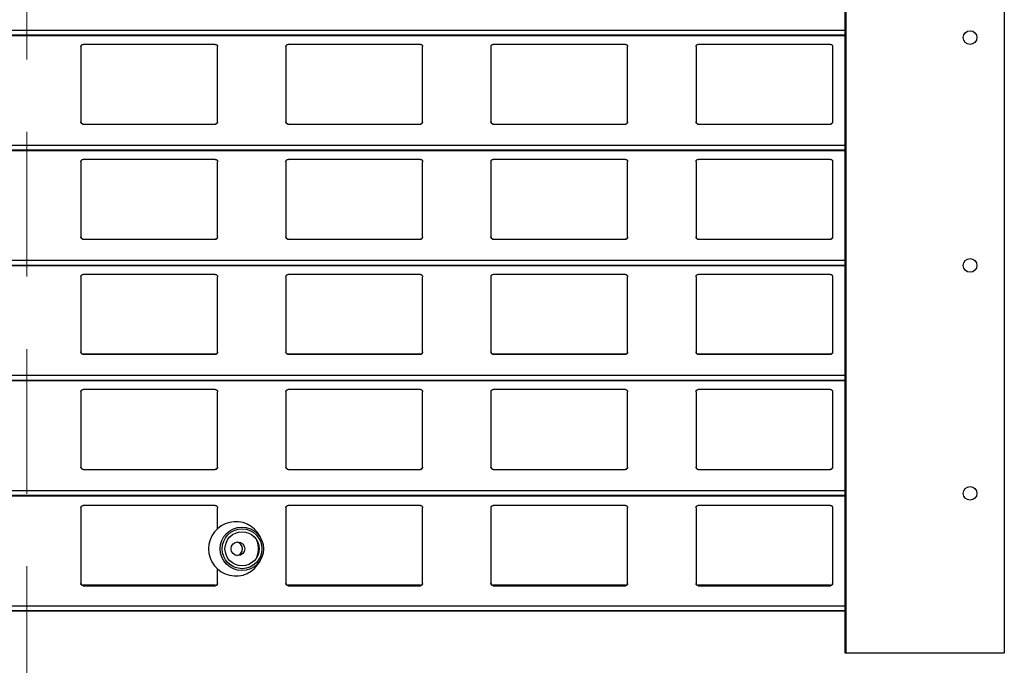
# Model space of a CAD drawing. Header units: millimetres. Extents: x 26 to 422, y 4 to 419.
# Tile 33 of 83: x 244.72 to 253.36, y 354.71 to 360.37. Entities that reach past the tile are written whole.
import ezdxf

# ---------------------------------------------------------------- set-up
doc = ezdxf.new("R2010")
doc.units = ezdxf.units.MM
doc.linetypes.add('HIDDEN', pattern=[1.905, 1.27, -0.635])

msp = doc.modelspace()

# ---------------------------------------------------------------- linework, layer by layer
at = {"color": 7, "linetype": 'HIDDEN', "lineweight": 18}
msp.add_line((244.7799, 410.822), (244.7799, 348.7529), dxfattribs=at)
at = {"color": 7, "linetype": 'Continuous', "lineweight": 25}
for p, q in [((251.961, 404.8153), (251.961, 354.8153)), ((251.971, 404.8153), (251.971, 354.8153)), ((253.361, 404.8153), (253.361, 354.8153)), ((210.8795, 360.2342), (251.961, 360.2342)), ((245.2545, 360.1359), (245.2545, 359.4759)), ((246.4345, 360.1559), (245.2745, 360.1559)), ((246.4545, 359.4759), (246.4545, 360.1359)), ((247.0545, 360.1359), (247.0545, 359.4759)), ((248.2345, 360.1559), (247.0745, 360.1559)), ((248.2545, 359.4759), (248.2545, 360.1359)), ((248.8545, 360.1359), (248.8545, 359.4759)), ((250.0345, 360.1559), (248.8745, 360.1559)), ((250.0545, 359.4759), (250.0545, 360.1359)), ((250.6545, 360.1359), (250.6545, 359.4759)), ((251.8345, 360.1559), (250.6745, 360.1559)), ((251.8545, 359.4759), (251.8545, 360.1359)), ((245.2745, 359.4559), (246.4345, 359.4559)), ((247.0745, 359.4559), (248.2345, 359.4559)), ((248.8745, 359.4559), (250.0345, 359.4559)), ((250.6745, 359.4559), (251.8345, 359.4559)), ((210.8795, 359.2242), (251.961, 359.2242)), ((245.2545, 359.1259), (245.2545, 358.4659)), ((246.4345, 359.1459), (245.2745, 359.1459)), ((246.4545, 358.4659), (246.4545, 359.1259)), ((247.0545, 359.1259), (247.0545, 358.4659)), ((248.2345, 359.1459), (247.0745, 359.1459)), ((248.2545, 358.4659), (248.2545, 359.1259)), ((248.8545, 359.1259), (248.8545, 358.4659)), ((250.0345, 359.1459), (248.8745, 359.1459)), ((250.0545, 358.4659), (250.0545, 359.1259)), ((250.6545, 359.1259), (250.6545, 358.4659)), ((251.8345, 359.1459), (250.6745, 359.1459)), ((251.8545, 358.4659), (251.8545, 359.1259)), ((245.2745, 358.4459), (246.4345, 358.4459)), ((247.0745, 358.4459), (248.2345, 358.4459)), ((248.8745, 358.4459), (250.0345, 358.4459)), ((250.6745, 358.4459), (251.8345, 358.4459)), ((210.8795, 358.2142), (251.961, 358.2142)), ((245.2545, 358.1159), (245.2545, 357.4559)), ((246.4345, 358.1359), (245.2745, 358.1359)), ((246.4545, 357.4559), (246.4545, 358.1159)), ((247.0545, 358.1159), (247.0545, 357.4559)), ((248.2345, 358.1359), (247.0745, 358.1359)), ((248.2545, 357.4559), (248.2545, 358.1159)), ((248.8545, 358.1159), (248.8545, 357.4559)), ((250.0345, 358.1359), (248.8745, 358.1359)), ((250.0545, 357.4559), (250.0545, 358.1159)), ((250.6545, 358.1159), (250.6545, 357.4559)), ((251.8345, 358.1359), (250.6745, 358.1359)), ((251.8545, 357.4559), (251.8545, 358.1159)), ((245.2745, 357.4359), (246.4345, 357.4359)), ((245.2745, 357.4359), (245.2745, 357.4359)), ((246.4345, 357.4359), (245.2745, 357.4359)), ((246.4345, 357.4359), (246.4345, 357.4359)), ((247.0745, 357.4359), (248.2345, 357.4359)), ((247.0745, 357.4359), (247.0745, 357.4359)), ((248.2345, 357.4359), (247.0745, 357.4359)), ((248.2345, 357.4359), (248.2345, 357.4359)), ((248.8745, 357.4359), (250.0345, 357.4359)), ((248.8745, 357.4359), (248.8745, 357.4359)), ((250.0345, 357.4359), (248.8745, 357.4359)), ((250.0345, 357.4359), (250.0345, 357.4359)), ((250.6745, 357.4359), (251.8345, 357.4359)), ((250.6745, 357.4359), (250.6745, 357.4359)), ((251.8345, 357.4359), (250.6745, 357.4359)), ((251.8345, 357.4359), (251.8345, 357.4359)), ((210.8795, 357.2042), (251.961, 357.2042)), ((245.2545, 357.1059), (245.2545, 356.4459)), ((246.4345, 357.1259), (245.2745, 357.1259)), ((246.4545, 356.4459), (246.4545, 357.1059)), ((247.0545, 357.1059), (247.0545, 356.4459)), ((248.2345, 357.1259), (247.0745, 357.1259)), ((248.2545, 356.4459), (248.2545, 357.1059)), ((248.8545, 357.1059), (248.8545, 356.4459)), ((250.0345, 357.1259), (248.8745, 357.1259)), ((250.0545, 356.4459), (250.0545, 357.1059)), ((250.6545, 357.1059), (250.6545, 356.4459)), ((251.8345, 357.1259), (250.6745, 357.1259)), ((251.8545, 356.4459), (251.8545, 357.1059)), ((245.2745, 356.4259), (246.4345, 356.4259)), ((247.0745, 356.4259), (248.2345, 356.4259)), ((248.8745, 356.4259), (250.0345, 356.4259)), ((250.6745, 356.4259), (251.8345, 356.4259)), ((210.8795, 356.1942), (251.961, 356.1942)), ((245.2545, 356.0876), (245.2545, 355.4243)), ((246.4345, 356.1083), (245.2745, 356.1083)), ((246.4545, 355.9055), (246.4545, 356.0876)), ((247.0545, 356.0876), (247.0545, 355.4243)), ((248.2345, 356.1083), (247.0745, 356.1083)), ((248.2545, 355.4243), (248.2545, 356.0876)), ((248.8545, 356.0876), (248.8545, 355.4243)), ((250.0345, 356.1083), (248.8745, 356.1083)), ((250.0545, 355.4243), (250.0545, 356.0876)), ((250.6545, 356.0876), (250.6545, 355.4243)), ((251.8345, 356.1083), (250.6745, 356.1083)), ((251.8545, 355.4243), (251.8545, 356.0876)), ((246.8382, 355.814), (246.8275, 355.8356)), ((246.8275, 355.6212), (246.8382, 355.6428)), ((246.4545, 355.4243), (246.4545, 355.5513)), ((245.2745, 355.4084), (245.2745, 355.4048)), ((246.4345, 355.4084), (245.2745, 355.4084)), ((245.2745, 355.4048), (246.4345, 355.4048)), ((246.4345, 355.4048), (246.4345, 355.4084)), ((247.0745, 355.4084), (247.0745, 355.4048)), ((248.2345, 355.4084), (247.0745, 355.4084)), ((247.0745, 355.4048), (248.2345, 355.4048)), ((248.2345, 355.4048), (248.2345, 355.4084)), ((248.8745, 355.4084), (248.8745, 355.4048)), ((250.0345, 355.4084), (248.8745, 355.4084)), ((248.8745, 355.4048), (250.0345, 355.4048)), ((250.0345, 355.4048), (250.0345, 355.4084)), ((250.6745, 355.4084), (250.6745, 355.4048)), ((251.8345, 355.4084), (250.6745, 355.4084)), ((250.6745, 355.4048), (251.8345, 355.4048)), ((251.8345, 355.4048), (251.8345, 355.4084)), ((210.8795, 355.1836), (251.961, 355.1836)), ((251.961, 354.8153), (251.971, 354.8153)), ((251.971, 354.8153), (253.361, 354.8153))]:
    msp.add_line(p, q, dxfattribs=at)
at = {"color": 8, "linetype": 'Continuous', "lineweight": 25}
for p, q in [((251.961, 360.2783), (210.8795, 360.2783)), ((251.961, 360.2361), (210.8795, 360.2361)), ((251.961, 359.2683), (210.8795, 359.2683)), ((251.961, 359.2261), (210.8795, 359.2261)), ((251.961, 358.2583), (210.8795, 358.2583)), ((251.961, 358.2161), (210.8795, 358.2161)), ((251.961, 357.2483), (210.8795, 357.2483)), ((251.961, 357.2061), (210.8795, 357.2061)), ((251.961, 356.2383), (210.8795, 356.2383)), ((251.961, 356.1961), (210.8795, 356.1961)), ((251.961, 355.2238), (210.8795, 355.2238)), ((251.961, 355.185), (210.8795, 355.185))]:
    msp.add_line(p, q, dxfattribs=at)
at = {"color": 7, "linetype": 'Continuous', "lineweight": 25, "flags": 128}
msp.add_lwpolyline([(246.7991, 355.6543), (246.8083, 355.6804), (246.8143, 355.7157)], dxfattribs=at)
at = {"color": 7, "linetype": 'Continuous', "lineweight": 25}
for centre, radius in [((253.061, 360.2153), 0.06), ((253.061, 358.2153), 0.06), ((253.061, 356.2153), 0.06), ((246.6677, 355.7284), 0.1908), ((246.6693, 355.7285), 0.1748), ((246.6693, 355.7284), 0.1498), ((246.6327, 355.7283), 0.06)]:
    msp.add_circle(centre, radius, dxfattribs=at)
for centre, radius, start, end in [((246.6142, 355.7284), 0.2387, 26.67428, 333.32572), ((246.6131, 355.7284), 0.06, 279.49699, 80.50301), ((246.632, 355.7284), 0.1828, 356.00634, 23.90308)]:
    msp.add_arc(centre, radius, start, end, dxfattribs=at)
for points, knots in [([(245.2545, 360.1359), (245.2547, 360.1384), (245.2552, 360.1432), (245.2592, 360.1496), (245.265, 360.154), (245.2705, 360.1558), (245.2736, 360.1559), (245.2745, 360.1559)], [0, 0, 0, 0, 0.241303, 0.482941, 0.713589, 0.923002, 1, 1, 1, 1]), ([(246.4345, 360.1559), (246.4366, 360.1558), (246.4408, 360.1554), (246.4464, 360.1524), (246.4509, 360.1479), (246.4539, 360.1422), (246.4543, 360.138), (246.4545, 360.1359)], [0, 0, 0, 0, 0.190903, 0.381609, 0.579821, 0.795401, 1, 1, 1, 1]), ([(247.0545, 360.1359), (247.0547, 360.1384), (247.0552, 360.1432), (247.0592, 360.1496), (247.065, 360.154), (247.0705, 360.1558), (247.0736, 360.1559), (247.0745, 360.1559)], [0, 0, 0, 0, 0.241251, 0.482862, 0.713483, 0.923011, 1, 1, 1, 1]), ([(248.2345, 360.1559), (248.2366, 360.1558), (248.2408, 360.1554), (248.2464, 360.1524), (248.2509, 360.1479), (248.2539, 360.1422), (248.2543, 360.138), (248.2545, 360.1359)], [0, 0, 0, 0, 0.191034, 0.381728, 0.579828, 0.795394, 1, 1, 1, 1]), ([(248.8545, 360.1359), (248.8547, 360.1384), (248.8552, 360.1432), (248.8592, 360.1496), (248.865, 360.154), (248.8705, 360.1558), (248.8736, 360.1559), (248.8745, 360.1559)], [0, 0, 0, 0, 0.241303, 0.482941, 0.713589, 0.923002, 1, 1, 1, 1]), ([(250.0345, 360.1559), (250.0366, 360.1558), (250.0408, 360.1554), (250.0464, 360.1524), (250.0509, 360.1479), (250.0539, 360.1422), (250.0543, 360.138), (250.0545, 360.1359)], [0, 0, 0, 0, 0.19091, 0.381624, 0.579744, 0.795393, 1, 1, 1, 1]), ([(250.6545, 360.1359), (250.6547, 360.1384), (250.6552, 360.1432), (250.6592, 360.1496), (250.665, 360.154), (250.6705, 360.1558), (250.6736, 360.1559), (250.6745, 360.1559)], [0, 0, 0, 0, 0.241268, 0.482871, 0.713485, 0.922868, 1, 1, 1, 1]), ([(251.8345, 360.1559), (251.8366, 360.1558), (251.8408, 360.1554), (251.8464, 360.1524), (251.8509, 360.1479), (251.8539, 360.1422), (251.8543, 360.138), (251.8545, 360.1359)], [0, 0, 0, 0, 0.191043, 0.381619, 0.579828, 0.795404, 1, 1, 1, 1]), ([(245.2745, 359.4559), (245.2723, 359.4562), (245.2679, 359.4566), (245.262, 359.4599), (245.2574, 359.4648), (245.2549, 359.4704), (245.2546, 359.4743), (245.2545, 359.4759)], [0, 0, 0, 0, 0.207886, 0.415638, 0.626034, 0.841707, 1, 1, 1, 1]), ([(245.2545, 359.4759), (245.2547, 359.4736), (245.2551, 359.4688), (245.2579, 359.4649), (245.2594, 359.4628)], [0, 0, 0, 0, 0.484768, 1, 1, 1, 1]), ([(245.2594, 359.4628), (245.261, 359.4613), (245.2643, 359.4582), (245.2698, 359.4562), (245.2733, 359.456), (245.2745, 359.4559)], [0, 0, 0, 0, 0.396871, 0.794142, 1, 1, 1, 1]), ([(246.4545, 359.4759), (246.4542, 359.4737), (246.4538, 359.4691), (246.4502, 359.463), (246.4449, 359.4585), (246.4393, 359.4562), (246.4358, 359.456), (246.4345, 359.4559)], [0, 0, 0, 0, 0.221338, 0.442729, 0.662079, 0.876193, 1, 1, 1, 1]), ([(246.4345, 359.4559), (246.4366, 359.4562), (246.441, 359.4566), (246.4461, 359.4593), (246.4486, 359.4618), (246.4496, 359.4628)], [0, 0, 0, 0, 0.375996, 0.751155, 1, 1, 1, 1]), ([(246.4496, 359.4628), (246.4509, 359.4647), (246.4538, 359.4687), (246.4542, 359.4735), (246.4545, 359.4759)], [0, 0, 0, 0, 0.480474, 1, 1, 1, 1]), ([(247.0745, 359.4559), (247.0723, 359.4562), (247.0679, 359.4566), (247.062, 359.4599), (247.0574, 359.4648), (247.0549, 359.4704), (247.0546, 359.4743), (247.0545, 359.4759)], [0, 0, 0, 0, 0.207863, 0.415722, 0.626094, 0.841743, 1, 1, 1, 1]), ([(247.0545, 359.4759), (247.0547, 359.4736), (247.0551, 359.4688), (247.0579, 359.4649), (247.0594, 359.4628)], [0, 0, 0, 0, 0.484661, 1, 1, 1, 1]), ([(247.0594, 359.4628), (247.061, 359.4613), (247.0643, 359.4582), (247.0698, 359.4562), (247.0733, 359.456), (247.0745, 359.4559)], [0, 0, 0, 0, 0.396634, 0.793879, 1, 1, 1, 1]), ([(248.2545, 359.4759), (248.2542, 359.4737), (248.2538, 359.4691), (248.2502, 359.463), (248.2449, 359.4585), (248.2393, 359.4562), (248.2358, 359.456), (248.2345, 359.4559)], [0, 0, 0, 0, 0.221305, 0.442663, 0.66198, 0.876062, 1, 1, 1, 1]), ([(248.2345, 359.4559), (248.2366, 359.4562), (248.241, 359.4566), (248.2461, 359.4593), (248.2486, 359.4618), (248.2496, 359.4628)], [0, 0, 0, 0, 0.375996, 0.751155, 1, 1, 1, 1]), ([(248.2496, 359.4628), (248.2509, 359.4647), (248.2538, 359.4687), (248.2542, 359.4735), (248.2545, 359.4759)], [0, 0, 0, 0, 0.480446, 1, 1, 1, 1]), ([(248.8745, 359.4559), (248.8723, 359.4562), (248.8679, 359.4566), (248.862, 359.4599), (248.8574, 359.4648), (248.8549, 359.4704), (248.8546, 359.4743), (248.8545, 359.4759)], [0, 0, 0, 0, 0.207886, 0.415638, 0.626034, 0.841707, 1, 1, 1, 1]), ([(248.8545, 359.4759), (248.8547, 359.4736), (248.8551, 359.4688), (248.8579, 359.4649), (248.8594, 359.4628)], [0, 0, 0, 0, 0.484661, 1, 1, 1, 1]), ([(248.8594, 359.4628), (248.861, 359.4613), (248.8643, 359.4582), (248.8698, 359.4562), (248.8733, 359.456), (248.8745, 359.4559)], [0, 0, 0, 0, 0.396641, 0.794152, 1, 1, 1, 1]), ([(250.0545, 359.4759), (250.0542, 359.4737), (250.0538, 359.4691), (250.0502, 359.463), (250.0449, 359.4585), (250.0393, 359.4562), (250.0358, 359.456), (250.0345, 359.4559)], [0, 0, 0, 0, 0.221338, 0.442729, 0.662079, 0.876193, 1, 1, 1, 1]), ([(250.0345, 359.4559), (250.0366, 359.4562), (250.041, 359.4566), (250.0461, 359.4593), (250.0486, 359.4618), (250.0496, 359.4628)], [0, 0, 0, 0, 0.375734, 0.751147, 1, 1, 1, 1]), ([(250.0496, 359.4628), (250.0509, 359.4647), (250.0538, 359.4687), (250.0542, 359.4735), (250.0545, 359.4759)], [0, 0, 0, 0, 0.480474, 1, 1, 1, 1]), ([(250.6745, 359.4559), (250.6723, 359.4562), (250.6679, 359.4566), (250.662, 359.4599), (250.6574, 359.4648), (250.6549, 359.4704), (250.6546, 359.4743), (250.6545, 359.4759)], [0, 0, 0, 0, 0.208004, 0.415724, 0.626089, 0.841731, 1, 1, 1, 1]), ([(250.6545, 359.4759), (250.6547, 359.4736), (250.6551, 359.4688), (250.6579, 359.4649), (250.6594, 359.4628)], [0, 0, 0, 0, 0.484689, 1, 1, 1, 1]), ([(250.6594, 359.4628), (250.661, 359.4613), (250.6643, 359.4582), (250.6698, 359.4562), (250.6733, 359.456), (250.6745, 359.4559)], [0, 0, 0, 0, 0.396634, 0.793879, 1, 1, 1, 1]), ([(251.8545, 359.4759), (251.8542, 359.4737), (251.8538, 359.4691), (251.8502, 359.463), (251.8449, 359.4585), (251.8393, 359.4562), (251.8358, 359.456), (251.8345, 359.4559)], [0, 0, 0, 0, 0.221338, 0.442729, 0.662079, 0.876193, 1, 1, 1, 1]), ([(251.8345, 359.4559), (251.8366, 359.4562), (251.841, 359.4566), (251.8461, 359.4593), (251.8486, 359.4618), (251.8496, 359.4628)], [0, 0, 0, 0, 0.375996, 0.751155, 1, 1, 1, 1]), ([(251.8496, 359.4628), (251.8509, 359.4647), (251.8538, 359.4687), (251.8542, 359.4735), (251.8545, 359.4759)], [0, 0, 0, 0, 0.480474, 1, 1, 1, 1]), ([(245.2545, 359.1259), (245.2547, 359.1284), (245.2552, 359.1332), (245.2592, 359.1396), (245.265, 359.144), (245.2705, 359.1458), (245.2736, 359.1459), (245.2745, 359.1459)], [0, 0, 0, 0, 0.241303, 0.482941, 0.713589, 0.923002, 1, 1, 1, 1]), ([(246.4345, 359.1459), (246.4366, 359.1458), (246.4408, 359.1454), (246.4464, 359.1424), (246.4509, 359.1379), (246.4539, 359.1322), (246.4543, 359.128), (246.4545, 359.1259)], [0, 0, 0, 0, 0.190903, 0.381609, 0.579821, 0.795401, 1, 1, 1, 1]), ([(247.0545, 359.1259), (247.0547, 359.1284), (247.0552, 359.1332), (247.0592, 359.1396), (247.065, 359.144), (247.0705, 359.1458), (247.0736, 359.1459), (247.0745, 359.1459)], [0, 0, 0, 0, 0.241251, 0.482862, 0.713483, 0.923011, 1, 1, 1, 1]), ([(248.2345, 359.1459), (248.2366, 359.1458), (248.2408, 359.1454), (248.2464, 359.1424), (248.2509, 359.1379), (248.2539, 359.1322), (248.2543, 359.128), (248.2545, 359.1259)], [0, 0, 0, 0, 0.191034, 0.381728, 0.579828, 0.795394, 1, 1, 1, 1]), ([(248.8545, 359.1259), (248.8547, 359.1284), (248.8552, 359.1332), (248.8592, 359.1396), (248.865, 359.144), (248.8705, 359.1458), (248.8736, 359.1459), (248.8745, 359.1459)], [0, 0, 0, 0, 0.241303, 0.482941, 0.713589, 0.923002, 1, 1, 1, 1]), ([(250.0345, 359.1459), (250.0366, 359.1458), (250.0408, 359.1454), (250.0464, 359.1424), (250.0509, 359.1379), (250.0539, 359.1322), (250.0543, 359.128), (250.0545, 359.1259)], [0, 0, 0, 0, 0.19091, 0.381624, 0.579744, 0.795393, 1, 1, 1, 1]), ([(250.6545, 359.1259), (250.6547, 359.1284), (250.6552, 359.1332), (250.6592, 359.1396), (250.665, 359.144), (250.6705, 359.1458), (250.6736, 359.1459), (250.6745, 359.1459)], [0, 0, 0, 0, 0.241268, 0.482871, 0.713485, 0.922868, 1, 1, 1, 1]), ([(251.8345, 359.1459), (251.8366, 359.1458), (251.8408, 359.1454), (251.8464, 359.1424), (251.8509, 359.1379), (251.8539, 359.1322), (251.8543, 359.128), (251.8545, 359.1259)], [0, 0, 0, 0, 0.191043, 0.381619, 0.579828, 0.795404, 1, 1, 1, 1]), ([(245.2745, 358.4459), (245.2723, 358.4462), (245.2679, 358.4466), (245.262, 358.4499), (245.2574, 358.4548), (245.2549, 358.4604), (245.2546, 358.4643), (245.2545, 358.4659)], [0, 0, 0, 0, 0.207888, 0.415641, 0.626032, 0.841715, 1, 1, 1, 1]), ([(245.2545, 358.4659), (245.2547, 358.4636), (245.2551, 358.4588), (245.2579, 358.4549), (245.2594, 358.4528)], [0, 0, 0, 0, 0.484741, 1, 1, 1, 1]), ([(246.4545, 358.4659), (246.4542, 358.4637), (246.4538, 358.4591), (246.4502, 358.453), (246.4449, 358.4485), (246.4393, 358.4462), (246.4358, 358.446), (246.4345, 358.4459)], [0, 0, 0, 0, 0.221338, 0.44273, 0.66208, 0.876194, 1, 1, 1, 1]), ([(246.4496, 358.4528), (246.4509, 358.4547), (246.4538, 358.4587), (246.4542, 358.4635), (246.4545, 358.4659)], [0, 0, 0, 0, 0.480501, 1, 1, 1, 1]), ([(247.0745, 358.4459), (247.0723, 358.4462), (247.0679, 358.4466), (247.062, 358.4499), (247.0574, 358.4548), (247.0549, 358.4604), (247.0546, 358.4643), (247.0545, 358.4659)], [0, 0, 0, 0, 0.207864, 0.415725, 0.626092, 0.841751, 1, 1, 1, 1]), ([(247.0545, 358.4659), (247.0547, 358.4636), (247.0551, 358.4588), (247.0579, 358.4549), (247.0594, 358.4528)], [0, 0, 0, 0, 0.484634, 1, 1, 1, 1]), ([(248.2545, 358.4659), (248.2542, 358.4637), (248.2538, 358.4591), (248.2502, 358.453), (248.2449, 358.4485), (248.2393, 358.4462), (248.2358, 358.446), (248.2345, 358.4459)], [0, 0, 0, 0, 0.221305, 0.442663, 0.661981, 0.876063, 1, 1, 1, 1]), ([(248.2496, 358.4528), (248.2509, 358.4547), (248.2538, 358.4587), (248.2542, 358.4635), (248.2545, 358.4659)], [0, 0, 0, 0, 0.480473, 1, 1, 1, 1]), ([(248.8745, 358.4459), (248.8723, 358.4462), (248.8679, 358.4466), (248.862, 358.4499), (248.8574, 358.4548), (248.8549, 358.4604), (248.8546, 358.4643), (248.8545, 358.4659)], [0, 0, 0, 0, 0.207888, 0.415641, 0.626032, 0.841715, 1, 1, 1, 1]), ([(248.8545, 358.4659), (248.8547, 358.4636), (248.8551, 358.4588), (248.8579, 358.4549), (248.8594, 358.4528)], [0, 0, 0, 0, 0.484634, 1, 1, 1, 1]), ([(250.0545, 358.4659), (250.0542, 358.4637), (250.0538, 358.4591), (250.0502, 358.453), (250.0449, 358.4485), (250.0393, 358.4462), (250.0358, 358.446), (250.0345, 358.4459)], [0, 0, 0, 0, 0.221338, 0.44273, 0.66208, 0.876194, 1, 1, 1, 1]), ([(250.0496, 358.4528), (250.0509, 358.4547), (250.0538, 358.4587), (250.0542, 358.4635), (250.0545, 358.4659)], [0, 0, 0, 0, 0.480501, 1, 1, 1, 1]), ([(250.6745, 358.4459), (250.6723, 358.4462), (250.6679, 358.4466), (250.662, 358.4499), (250.6574, 358.4548), (250.6549, 358.4604), (250.6546, 358.4643), (250.6545, 358.4659)], [0, 0, 0, 0, 0.208005, 0.415728, 0.626087, 0.841739, 1, 1, 1, 1]), ([(250.6545, 358.4659), (250.6547, 358.4636), (250.6551, 358.4588), (250.6579, 358.4549), (250.6594, 358.4528)], [0, 0, 0, 0, 0.484663, 1, 1, 1, 1]), ([(251.8545, 358.4659), (251.8542, 358.4637), (251.8538, 358.4591), (251.8502, 358.453), (251.8449, 358.4485), (251.8393, 358.4462), (251.8358, 358.446), (251.8345, 358.4459)], [0, 0, 0, 0, 0.221338, 0.44273, 0.66208, 0.876194, 1, 1, 1, 1]), ([(251.8496, 358.4528), (251.8509, 358.4547), (251.8538, 358.4587), (251.8542, 358.4635), (251.8545, 358.4659)], [0, 0, 0, 0, 0.480501, 1, 1, 1, 1]), ([(245.2594, 358.4528), (245.261, 358.4513), (245.2643, 358.4482), (245.2698, 358.4462), (245.2733, 358.446), (245.2745, 358.4459)], [0, 0, 0, 0, 0.396865, 0.794141, 1, 1, 1, 1]), ([(246.4345, 358.4459), (246.4366, 358.4462), (246.441, 358.4466), (246.4461, 358.4493), (246.4486, 358.4518), (246.4496, 358.4528)], [0, 0, 0, 0, 0.376, 0.751174, 1, 1, 1, 1]), ([(247.0594, 358.4528), (247.061, 358.4513), (247.0643, 358.4482), (247.0698, 358.4462), (247.0733, 358.446), (247.0745, 358.4459)], [0, 0, 0, 0, 0.396628, 0.793878, 1, 1, 1, 1]), ([(248.2345, 358.4459), (248.2366, 358.4462), (248.241, 358.4466), (248.2461, 358.4493), (248.2486, 358.4518), (248.2496, 358.4528)], [0, 0, 0, 0, 0.376, 0.751174, 1, 1, 1, 1]), ([(248.8594, 358.4528), (248.861, 358.4513), (248.8643, 358.4482), (248.8698, 358.4462), (248.8733, 358.446), (248.8745, 358.4459)], [0, 0, 0, 0, 0.3966352, 0.7941505, 1, 1, 1, 1]), ([(250.0345, 358.4459), (250.0366, 358.4462), (250.041, 358.4466), (250.0461, 358.4493), (250.0486, 358.4518), (250.0496, 358.4528)], [0, 0, 0, 0, 0.375738, 0.751166, 1, 1, 1, 1]), ([(250.6594, 358.4528), (250.661, 358.4513), (250.6643, 358.4482), (250.6698, 358.4462), (250.6733, 358.446), (250.6745, 358.4459)], [0, 0, 0, 0, 0.396628, 0.793878, 1, 1, 1, 1]), ([(251.8345, 358.4459), (251.8366, 358.4462), (251.841, 358.4466), (251.8461, 358.4493), (251.8486, 358.4518), (251.8496, 358.4528)], [0, 0, 0, 0, 0.376, 0.751174, 1, 1, 1, 1]), ([(245.2545, 358.1159), (245.2547, 358.1184), (245.2552, 358.1232), (245.2592, 358.1296), (245.265, 358.134), (245.2705, 358.1358), (245.2736, 358.1359), (245.2745, 358.1359)], [0, 0, 0, 0, 0.241296, 0.482935, 0.71359, 0.923002, 1, 1, 1, 1]), ([(246.4345, 358.1359), (246.4366, 358.1358), (246.4408, 358.1354), (246.4464, 358.1324), (246.4509, 358.1279), (246.4539, 358.1222), (246.4543, 358.118), (246.4545, 358.1159)], [0, 0, 0, 0, 0.190904, 0.381612, 0.579819, 0.7954, 1, 1, 1, 1]), ([(247.0545, 358.1159), (247.0547, 358.1184), (247.0552, 358.1232), (247.0592, 358.1296), (247.065, 358.134), (247.0705, 358.1358), (247.0736, 358.1359), (247.0745, 358.1359)], [0, 0, 0, 0, 0.241244, 0.482856, 0.713484, 0.923011, 1, 1, 1, 1]), ([(248.2345, 358.1359), (248.2366, 358.1358), (248.2408, 358.1354), (248.2464, 358.1324), (248.2509, 358.1279), (248.2539, 358.1222), (248.2543, 358.118), (248.2545, 358.1159)], [0, 0, 0, 0, 0.191035, 0.38173, 0.579825, 0.795392, 1, 1, 1, 1]), ([(248.8545, 358.1159), (248.8547, 358.1184), (248.8552, 358.1232), (248.8592, 358.1296), (248.865, 358.134), (248.8705, 358.1358), (248.8736, 358.1359), (248.8745, 358.1359)], [0, 0, 0, 0, 0.241296, 0.482935, 0.71359, 0.923002, 1, 1, 1, 1]), ([(250.0345, 358.1359), (250.0366, 358.1358), (250.0408, 358.1354), (250.0464, 358.1324), (250.0509, 358.1279), (250.0539, 358.1222), (250.0543, 358.118), (250.0545, 358.1159)], [0, 0, 0, 0, 0.190911, 0.381626, 0.579741, 0.795392, 1, 1, 1, 1]), ([(250.6545, 358.1159), (250.6547, 358.1184), (250.6552, 358.1232), (250.6592, 358.1296), (250.665, 358.134), (250.6705, 358.1358), (250.6736, 358.1359), (250.6745, 358.1359)], [0, 0, 0, 0, 0.241261, 0.482865, 0.713486, 0.922868, 1, 1, 1, 1]), ([(251.8345, 358.1359), (251.8366, 358.1358), (251.8408, 358.1354), (251.8464, 358.1324), (251.8509, 358.1279), (251.8539, 358.1222), (251.8543, 358.118), (251.8545, 358.1159)], [0, 0, 0, 0, 0.191044, 0.381622, 0.579825, 0.795403, 1, 1, 1, 1]), ([(245.2745, 357.4359), (245.2723, 357.4362), (245.2679, 357.4366), (245.262, 357.4399), (245.2574, 357.4448), (245.2549, 357.4504), (245.2546, 357.4543), (245.2545, 357.4559)], [0, 0, 0, 0, 0.2078886, 0.4156469, 0.6260387, 0.8417144, 1, 1, 1, 1]), ([(245.2545, 357.4559), (245.2547, 357.4536), (245.2551, 357.4488), (245.2579, 357.4449), (245.2594, 357.4428)], [0, 0, 0, 0, 0.48475, 1, 1, 1, 1]), ([(245.2594, 357.4428), (245.261, 357.4413), (245.2643, 357.4382), (245.2698, 357.4362), (245.2733, 357.436), (245.2745, 357.4359)], [0, 0, 0, 0, 0.396872, 0.794144, 1, 1, 1, 1]), ([(246.4545, 357.4559), (246.4542, 357.4537), (246.4538, 357.4491), (246.4502, 357.443), (246.4449, 357.4385), (246.4393, 357.4362), (246.4358, 357.436), (246.4345, 357.4359)], [0, 0, 0, 0, 0.221339, 0.4427236, 0.662081, 0.8761925, 1, 1, 1, 1]), ([(246.4345, 357.4359), (246.4366, 357.4362), (246.441, 357.4366), (246.4461, 357.4393), (246.4486, 357.4418), (246.4496, 357.4428)], [0, 0, 0, 0, 0.375998, 0.751163, 1, 1, 1, 1]), ([(246.4496, 357.4428), (246.4509, 357.4447), (246.4538, 357.4487), (246.4542, 357.4535), (246.4545, 357.4559)], [0, 0, 0, 0, 0.480493, 1, 1, 1, 1]), ([(247.0745, 357.4359), (247.0723, 357.4362), (247.0679, 357.4366), (247.062, 357.4399), (247.0574, 357.4448), (247.0549, 357.4504), (247.0546, 357.4543), (247.0545, 357.4559)], [0, 0, 0, 0, 0.2078649, 0.4157313, 0.6260991, 0.8417504, 1, 1, 1, 1]), ([(247.0545, 357.4559), (247.0547, 357.4536), (247.0551, 357.4488), (247.0579, 357.4449), (247.0594, 357.4428)], [0, 0, 0, 0, 0.4846427, 1, 1, 1, 1]), ([(247.0594, 357.4428), (247.061, 357.4413), (247.0643, 357.4382), (247.0698, 357.4362), (247.0733, 357.436), (247.0745, 357.4359)], [0, 0, 0, 0, 0.3966355, 0.7938818, 1, 1, 1, 1]), ([(248.2545, 357.4559), (248.2542, 357.4537), (248.2538, 357.4491), (248.2502, 357.443), (248.2449, 357.4385), (248.2393, 357.4362), (248.2358, 357.436), (248.2345, 357.4359)], [0, 0, 0, 0, 0.2213058, 0.4426573, 0.6619818, 0.8760612, 1, 1, 1, 1]), ([(248.2345, 357.4359), (248.2366, 357.4362), (248.241, 357.4366), (248.2461, 357.4393), (248.2486, 357.4418), (248.2496, 357.4428)], [0, 0, 0, 0, 0.375998, 0.751163, 1, 1, 1, 1]), ([(248.2496, 357.4428), (248.2509, 357.4447), (248.2538, 357.4487), (248.2542, 357.4535), (248.2545, 357.4559)], [0, 0, 0, 0, 0.480464, 1, 1, 1, 1]), ([(248.8745, 357.4359), (248.8723, 357.4362), (248.8679, 357.4366), (248.862, 357.4399), (248.8574, 357.4448), (248.8549, 357.4504), (248.8546, 357.4543), (248.8545, 357.4559)], [0, 0, 0, 0, 0.2078886, 0.4156469, 0.6260387, 0.8417144, 1, 1, 1, 1]), ([(248.8545, 357.4559), (248.8547, 357.4536), (248.8551, 357.4488), (248.8579, 357.4449), (248.8594, 357.4428)], [0, 0, 0, 0, 0.4846427, 1, 1, 1, 1]), ([(248.8594, 357.4428), (248.861, 357.4413), (248.8643, 357.4382), (248.8698, 357.4362), (248.8733, 357.436), (248.8745, 357.4359)], [0, 0, 0, 0, 0.396642, 0.794154, 1, 1, 1, 1]), ([(250.0545, 357.4559), (250.0542, 357.4537), (250.0538, 357.4491), (250.0502, 357.443), (250.0449, 357.4385), (250.0393, 357.4362), (250.0358, 357.436), (250.0345, 357.4359)], [0, 0, 0, 0, 0.221339, 0.4427236, 0.662081, 0.8761925, 1, 1, 1, 1]), ([(250.0345, 357.4359), (250.0366, 357.4362), (250.041, 357.4366), (250.0461, 357.4393), (250.0486, 357.4418), (250.0496, 357.4428)], [0, 0, 0, 0, 0.375737, 0.751155, 1, 1, 1, 1]), ([(250.0496, 357.4428), (250.0509, 357.4447), (250.0538, 357.4487), (250.0542, 357.4535), (250.0545, 357.4559)], [0, 0, 0, 0, 0.480493, 1, 1, 1, 1]), ([(250.6745, 357.4359), (250.6723, 357.4362), (250.6679, 357.4366), (250.662, 357.4399), (250.6574, 357.4448), (250.6549, 357.4504), (250.6546, 357.4543), (250.6545, 357.4559)], [0, 0, 0, 0, 0.208006, 0.415734, 0.626094, 0.841738, 1, 1, 1, 1]), ([(250.6545, 357.4559), (250.6547, 357.4536), (250.6551, 357.4488), (250.6579, 357.4449), (250.6594, 357.4428)], [0, 0, 0, 0, 0.484671, 1, 1, 1, 1]), ([(250.6594, 357.4428), (250.661, 357.4413), (250.6643, 357.4382), (250.6698, 357.4362), (250.6733, 357.436), (250.6745, 357.4359)], [0, 0, 0, 0, 0.3966355, 0.7938818, 1, 1, 1, 1]), ([(251.8545, 357.4559), (251.8542, 357.4537), (251.8538, 357.4491), (251.8502, 357.443), (251.8449, 357.4385), (251.8393, 357.4362), (251.8358, 357.436), (251.8345, 357.4359)], [0, 0, 0, 0, 0.221339, 0.4427236, 0.662081, 0.8761925, 1, 1, 1, 1]), ([(251.8345, 357.4359), (251.8366, 357.4362), (251.841, 357.4366), (251.8461, 357.4393), (251.8486, 357.4418), (251.8496, 357.4428)], [0, 0, 0, 0, 0.375998, 0.751163, 1, 1, 1, 1]), ([(251.8496, 357.4428), (251.8509, 357.4447), (251.8538, 357.4487), (251.8542, 357.4535), (251.8545, 357.4559)], [0, 0, 0, 0, 0.480493, 1, 1, 1, 1]), ([(245.2545, 357.1059), (245.2547, 357.1084), (245.2552, 357.1132), (245.2592, 357.1196), (245.265, 357.124), (245.2705, 357.1258), (245.2736, 357.1259), (245.2745, 357.1259)], [0, 0, 0, 0, 0.241303, 0.482934, 0.713593, 0.923002, 1, 1, 1, 1]), ([(246.4345, 357.1259), (246.4366, 357.1258), (246.4408, 357.1254), (246.4464, 357.1224), (246.4509, 357.1179), (246.4539, 357.1122), (246.4543, 357.108), (246.4545, 357.1059)], [0, 0, 0, 0, 0.190902, 0.381608, 0.57982, 0.795392, 1, 1, 1, 1]), ([(247.0545, 357.1059), (247.0547, 357.1084), (247.0552, 357.1132), (247.0592, 357.1196), (247.065, 357.124), (247.0705, 357.1258), (247.0736, 357.1259), (247.0745, 357.1259)], [0, 0, 0, 0, 0.2412515, 0.4828554, 0.7134881, 0.9230108, 1, 1, 1, 1]), ([(248.2345, 357.1259), (248.2366, 357.1258), (248.2408, 357.1254), (248.2464, 357.1224), (248.2509, 357.1179), (248.2539, 357.1122), (248.2543, 357.108), (248.2545, 357.1059)], [0, 0, 0, 0, 0.191033, 0.381727, 0.579827, 0.795385, 1, 1, 1, 1]), ([(248.8545, 357.1059), (248.8547, 357.1084), (248.8552, 357.1132), (248.8592, 357.1196), (248.865, 357.124), (248.8705, 357.1258), (248.8736, 357.1259), (248.8745, 357.1259)], [0, 0, 0, 0, 0.241303, 0.482934, 0.713593, 0.923002, 1, 1, 1, 1]), ([(250.0345, 357.1259), (250.0366, 357.1258), (250.0408, 357.1254), (250.0464, 357.1224), (250.0509, 357.1179), (250.0539, 357.1122), (250.0543, 357.108), (250.0545, 357.1059)], [0, 0, 0, 0, 0.190909, 0.381622, 0.579743, 0.795385, 1, 1, 1, 1]), ([(250.6545, 357.1059), (250.6547, 357.1084), (250.6552, 357.1132), (250.6592, 357.1196), (250.665, 357.124), (250.6705, 357.1258), (250.6736, 357.1259), (250.6745, 357.1259)], [0, 0, 0, 0, 0.241268, 0.482864, 0.71349, 0.922868, 1, 1, 1, 1]), ([(251.8345, 357.1259), (251.8366, 357.1258), (251.8408, 357.1254), (251.8464, 357.1224), (251.8509, 357.1179), (251.8539, 357.1122), (251.8543, 357.108), (251.8545, 357.1059)], [0, 0, 0, 0, 0.191042, 0.381618, 0.579827, 0.795396, 1, 1, 1, 1]), ([(245.2745, 356.4259), (245.2723, 356.4262), (245.2679, 356.4266), (245.262, 356.4299), (245.2574, 356.4348), (245.2549, 356.4404), (245.2546, 356.4443), (245.2545, 356.4459)], [0, 0, 0, 0, 0.207888, 0.415641, 0.626032, 0.841715, 1, 1, 1, 1]), ([(245.2545, 356.4459), (245.2547, 356.4436), (245.2551, 356.4388), (245.2579, 356.4349), (245.2594, 356.4328)], [0, 0, 0, 0, 0.484741, 1, 1, 1, 1]), ([(245.2594, 356.4328), (245.261, 356.4313), (245.2643, 356.4282), (245.2698, 356.4262), (245.2733, 356.426), (245.2745, 356.4259)], [0, 0, 0, 0, 0.396874, 0.794142, 1, 1, 1, 1]), ([(246.4545, 356.4459), (246.4542, 356.4437), (246.4538, 356.4391), (246.4502, 356.433), (246.4449, 356.4285), (246.4393, 356.4262), (246.4358, 356.426), (246.4345, 356.4259)], [0, 0, 0, 0, 0.221337, 0.442728, 0.662084, 0.876194, 1, 1, 1, 1]), ([(246.4345, 356.4259), (246.4366, 356.4262), (246.441, 356.4266), (246.4461, 356.4293), (246.4486, 356.4318), (246.4496, 356.4328)], [0, 0, 0, 0, 0.376, 0.751174, 1, 1, 1, 1]), ([(246.4496, 356.4328), (246.4509, 356.4347), (246.4538, 356.4387), (246.4542, 356.4435), (246.4545, 356.4459)], [0, 0, 0, 0, 0.480501, 1, 1, 1, 1]), ([(247.0745, 356.4259), (247.0723, 356.4262), (247.0679, 356.4266), (247.062, 356.4299), (247.0574, 356.4348), (247.0549, 356.4404), (247.0546, 356.4443), (247.0545, 356.4459)], [0, 0, 0, 0, 0.207864, 0.415725, 0.626092, 0.841751, 1, 1, 1, 1]), ([(247.0545, 356.4459), (247.0547, 356.4436), (247.0551, 356.4388), (247.0579, 356.4349), (247.0594, 356.4328)], [0, 0, 0, 0, 0.484634, 1, 1, 1, 1]), ([(247.0594, 356.4328), (247.061, 356.4313), (247.0643, 356.4282), (247.0698, 356.4262), (247.0733, 356.426), (247.0745, 356.4259)], [0, 0, 0, 0, 0.396637, 0.793879, 1, 1, 1, 1]), ([(248.2545, 356.4459), (248.2542, 356.4437), (248.2538, 356.4391), (248.2502, 356.433), (248.2449, 356.4285), (248.2393, 356.4262), (248.2358, 356.426), (248.2345, 356.4259)], [0, 0, 0, 0, 0.221304, 0.442662, 0.661985, 0.876063, 1, 1, 1, 1]), ([(248.2345, 356.4259), (248.2366, 356.4262), (248.241, 356.4266), (248.2461, 356.4293), (248.2486, 356.4318), (248.2496, 356.4328)], [0, 0, 0, 0, 0.376, 0.751174, 1, 1, 1, 1]), ([(248.2496, 356.4328), (248.2509, 356.4347), (248.2538, 356.4387), (248.2542, 356.4435), (248.2545, 356.4459)], [0, 0, 0, 0, 0.480473, 1, 1, 1, 1]), ([(248.8745, 356.4259), (248.8723, 356.4262), (248.8679, 356.4266), (248.862, 356.4299), (248.8574, 356.4348), (248.8549, 356.4404), (248.8546, 356.4443), (248.8545, 356.4459)], [0, 0, 0, 0, 0.207888, 0.415641, 0.626032, 0.841715, 1, 1, 1, 1]), ([(248.8545, 356.4459), (248.8547, 356.4436), (248.8551, 356.4388), (248.8579, 356.4349), (248.8594, 356.4328)], [0, 0, 0, 0, 0.484634, 1, 1, 1, 1]), ([(248.8594, 356.4328), (248.861, 356.4313), (248.8643, 356.4282), (248.8698, 356.4262), (248.8733, 356.426), (248.8745, 356.4259)], [0, 0, 0, 0, 0.396644, 0.794152, 1, 1, 1, 1]), ([(250.0545, 356.4459), (250.0542, 356.4437), (250.0538, 356.4391), (250.0502, 356.433), (250.0449, 356.4285), (250.0393, 356.4262), (250.0358, 356.426), (250.0345, 356.4259)], [0, 0, 0, 0, 0.221337, 0.442728, 0.662084, 0.876194, 1, 1, 1, 1]), ([(250.0345, 356.4259), (250.0366, 356.4262), (250.041, 356.4266), (250.0461, 356.4293), (250.0486, 356.4318), (250.0496, 356.4328)], [0, 0, 0, 0, 0.375738, 0.751166, 1, 1, 1, 1]), ([(250.0496, 356.4328), (250.0509, 356.4347), (250.0538, 356.4387), (250.0542, 356.4435), (250.0545, 356.4459)], [0, 0, 0, 0, 0.480501, 1, 1, 1, 1]), ([(250.6745, 356.4259), (250.6723, 356.4262), (250.6679, 356.4266), (250.662, 356.4299), (250.6574, 356.4348), (250.6549, 356.4404), (250.6546, 356.4443), (250.6545, 356.4459)], [0, 0, 0, 0, 0.208005, 0.415728, 0.626087, 0.841739, 1, 1, 1, 1]), ([(250.6545, 356.4459), (250.6547, 356.4436), (250.6551, 356.4388), (250.6579, 356.4349), (250.6594, 356.4328)], [0, 0, 0, 0, 0.484663, 1, 1, 1, 1]), ([(250.6594, 356.4328), (250.661, 356.4313), (250.6643, 356.4282), (250.6698, 356.4262), (250.6733, 356.426), (250.6745, 356.4259)], [0, 0, 0, 0, 0.396637, 0.793879, 1, 1, 1, 1]), ([(251.8545, 356.4459), (251.8542, 356.4437), (251.8538, 356.4391), (251.8502, 356.433), (251.8449, 356.4285), (251.8393, 356.4262), (251.8358, 356.426), (251.8345, 356.4259)], [0, 0, 0, 0, 0.221337, 0.442728, 0.662084, 0.876194, 1, 1, 1, 1]), ([(251.8345, 356.4259), (251.8366, 356.4262), (251.841, 356.4266), (251.8461, 356.4293), (251.8486, 356.4318), (251.8496, 356.4328)], [0, 0, 0, 0, 0.376, 0.751174, 1, 1, 1, 1]), ([(251.8496, 356.4328), (251.8509, 356.4347), (251.8538, 356.4387), (251.8542, 356.4435), (251.8545, 356.4459)], [0, 0, 0, 0, 0.480501, 1, 1, 1, 1]), ([(245.2545, 356.0876), (245.2547, 356.0901), (245.2552, 356.0951), (245.2592, 356.1017), (245.265, 356.1063), (245.2705, 356.1082), (245.2736, 356.1083), (245.2745, 356.1083)], [0, 0, 0, 0, 0.241307, 0.482946, 0.713582, 0.923001, 1, 1, 1, 1]), ([(246.4345, 356.1083), (246.4366, 356.1081), (246.4408, 356.1077), (246.4464, 356.1046), (246.4509, 356.1), (246.4539, 356.0941), (246.4543, 356.0897), (246.4545, 356.0876)], [0, 0, 0, 0, 0.1909023, 0.3816024, 0.5798271, 0.7953956, 1, 1, 1, 1]), ([(247.0545, 356.0876), (247.0547, 356.0901), (247.0552, 356.0951), (247.0592, 356.1017), (247.065, 356.1063), (247.0705, 356.1082), (247.0736, 356.1083), (247.0745, 356.1083)], [0, 0, 0, 0, 0.241255, 0.482867, 0.713477, 0.92301, 1, 1, 1, 1]), ([(248.2345, 356.1083), (248.2366, 356.1081), (248.2408, 356.1077), (248.2464, 356.1046), (248.2509, 356.1), (248.2539, 356.0941), (248.2543, 356.0897), (248.2545, 356.0876)], [0, 0, 0, 0, 0.191033, 0.381721, 0.579834, 0.795388, 1, 1, 1, 1]), ([(248.8545, 356.0876), (248.8547, 356.0901), (248.8552, 356.0951), (248.8592, 356.1017), (248.865, 356.1063), (248.8705, 356.1082), (248.8736, 356.1083), (248.8745, 356.1083)], [0, 0, 0, 0, 0.241307, 0.482946, 0.713582, 0.923001, 1, 1, 1, 1]), ([(250.0345, 356.1083), (250.0366, 356.1081), (250.0408, 356.1077), (250.0464, 356.1046), (250.0509, 356.1), (250.0539, 356.0941), (250.0543, 356.0897), (250.0545, 356.0876)], [0, 0, 0, 0, 0.190909, 0.381617, 0.57975, 0.795388, 1, 1, 1, 1]), ([(250.6545, 356.0876), (250.6547, 356.0901), (250.6552, 356.0951), (250.6592, 356.1017), (250.665, 356.1063), (250.6705, 356.1082), (250.6736, 356.1083), (250.6745, 356.1083)], [0, 0, 0, 0, 0.241272, 0.482876, 0.713479, 0.922867, 1, 1, 1, 1]), ([(251.8345, 356.1083), (251.8366, 356.1081), (251.8408, 356.1077), (251.8464, 356.1046), (251.8509, 356.1), (251.8539, 356.0941), (251.8543, 356.0897), (251.8545, 356.0876)], [0, 0, 0, 0, 0.1910424, 0.3816124, 0.5798339, 0.7953989, 1, 1, 1, 1]), ([(245.2545, 355.4279), (245.2547, 355.4256), (245.2551, 355.4209), (245.2579, 355.4171), (245.2594, 355.4151)], [0, 0, 0, 0, 0.484752, 1, 1, 1, 1]), ([(245.2745, 355.4048), (245.2723, 355.405), (245.2679, 355.4054), (245.262, 355.4086), (245.2574, 355.4134), (245.2549, 355.4189), (245.2546, 355.4227), (245.2545, 355.4243)], [0, 0, 0, 0, 0.2078837, 0.4156389, 0.6260256, 0.8417112, 1, 1, 1, 1]), ([(245.2594, 355.4151), (245.261, 355.4136), (245.2643, 355.4106), (245.2698, 355.4087), (245.2733, 355.4085), (245.2745, 355.4084)], [0, 0, 0, 0, 0.396868, 0.794138, 1, 1, 1, 1]), ([(246.4545, 355.4243), (246.4542, 355.422), (246.4538, 355.4176), (246.4502, 355.4116), (246.4449, 355.4072), (246.4393, 355.4051), (246.4358, 355.4049), (246.4345, 355.4048)], [0, 0, 0, 0, 0.221334, 0.442741, 0.662087, 0.876196, 1, 1, 1, 1]), ([(246.4345, 355.4084), (246.4366, 355.4086), (246.441, 355.4091), (246.4461, 355.4117), (246.4486, 355.4141), (246.4496, 355.4151)], [0, 0, 0, 0, 0.376004, 0.751179, 1, 1, 1, 1]), ([(246.4496, 355.4151), (246.4509, 355.417), (246.4538, 355.4208), (246.4542, 355.4254), (246.4545, 355.4279)], [0, 0, 0, 0, 0.480501, 1, 1, 1, 1]), ([(247.0545, 355.4279), (247.0547, 355.4256), (247.0551, 355.4209), (247.0579, 355.4171), (247.0594, 355.4151)], [0, 0, 0, 0, 0.484645, 1, 1, 1, 1]), ([(247.0745, 355.4048), (247.0723, 355.405), (247.0679, 355.4054), (247.062, 355.4086), (247.0574, 355.4134), (247.0549, 355.4189), (247.0546, 355.4227), (247.0545, 355.4243)], [0, 0, 0, 0, 0.20786, 0.415723, 0.626086, 0.841747, 1, 1, 1, 1]), ([(247.0594, 355.4151), (247.061, 355.4136), (247.0643, 355.4106), (247.0698, 355.4087), (247.0733, 355.4085), (247.0745, 355.4084)], [0, 0, 0, 0, 0.396632, 0.793875, 1, 1, 1, 1]), ([(248.2545, 355.4243), (248.2542, 355.422), (248.2538, 355.4176), (248.2502, 355.4116), (248.2449, 355.4072), (248.2393, 355.4051), (248.2358, 355.4049), (248.2345, 355.4048)], [0, 0, 0, 0, 0.221301, 0.442675, 0.661987, 0.876065, 1, 1, 1, 1]), ([(248.2345, 355.4084), (248.2366, 355.4086), (248.241, 355.4091), (248.2461, 355.4117), (248.2486, 355.4141), (248.2496, 355.4151)], [0, 0, 0, 0, 0.376004, 0.751179, 1, 1, 1, 1]), ([(248.2496, 355.4151), (248.2509, 355.417), (248.2538, 355.4208), (248.2542, 355.4254), (248.2545, 355.4279)], [0, 0, 0, 0, 0.480473, 1, 1, 1, 1]), ([(248.8545, 355.4279), (248.8547, 355.4256), (248.8551, 355.4209), (248.8579, 355.4171), (248.8594, 355.4151)], [0, 0, 0, 0, 0.484645, 1, 1, 1, 1]), ([(248.8745, 355.4048), (248.8723, 355.405), (248.8679, 355.4054), (248.862, 355.4086), (248.8574, 355.4134), (248.8549, 355.4189), (248.8546, 355.4227), (248.8545, 355.4243)], [0, 0, 0, 0, 0.2078837, 0.4156389, 0.6260256, 0.8417112, 1, 1, 1, 1]), ([(248.8594, 355.4151), (248.861, 355.4136), (248.8643, 355.4106), (248.8698, 355.4087), (248.8733, 355.4085), (248.8745, 355.4084)], [0, 0, 0, 0, 0.396638, 0.794147, 1, 1, 1, 1]), ([(250.0545, 355.4243), (250.0542, 355.422), (250.0538, 355.4176), (250.0502, 355.4116), (250.0449, 355.4072), (250.0393, 355.4051), (250.0358, 355.4049), (250.0345, 355.4048)], [0, 0, 0, 0, 0.221334, 0.442741, 0.662087, 0.876196, 1, 1, 1, 1]), ([(250.0345, 355.4084), (250.0366, 355.4086), (250.041, 355.4091), (250.0461, 355.4117), (250.0486, 355.4141), (250.0496, 355.4151)], [0, 0, 0, 0, 0.375743, 0.751171, 1, 1, 1, 1]), ([(250.0496, 355.4151), (250.0509, 355.417), (250.0538, 355.4208), (250.0542, 355.4254), (250.0545, 355.4279)], [0, 0, 0, 0, 0.480501, 1, 1, 1, 1]), ([(250.6545, 355.4279), (250.6547, 355.4256), (250.6551, 355.4209), (250.6579, 355.4171), (250.6594, 355.4151)], [0, 0, 0, 0, 0.4846732, 1, 1, 1, 1]), ([(250.6745, 355.4048), (250.6723, 355.405), (250.6679, 355.4054), (250.662, 355.4086), (250.6574, 355.4134), (250.6549, 355.4189), (250.6546, 355.4227), (250.6545, 355.4243)], [0, 0, 0, 0, 0.208001, 0.415726, 0.626081, 0.841735, 1, 1, 1, 1]), ([(250.6594, 355.4151), (250.661, 355.4136), (250.6643, 355.4106), (250.6698, 355.4087), (250.6733, 355.4085), (250.6745, 355.4084)], [0, 0, 0, 0, 0.396632, 0.793875, 1, 1, 1, 1]), ([(251.8545, 355.4243), (251.8542, 355.422), (251.8538, 355.4176), (251.8502, 355.4116), (251.8449, 355.4072), (251.8393, 355.4051), (251.8358, 355.4049), (251.8345, 355.4048)], [0, 0, 0, 0, 0.221334, 0.442741, 0.662087, 0.876196, 1, 1, 1, 1]), ([(251.8345, 355.4084), (251.8366, 355.4086), (251.841, 355.4091), (251.8461, 355.4117), (251.8486, 355.4141), (251.8496, 355.4151)], [0, 0, 0, 0, 0.376004, 0.751179, 1, 1, 1, 1]), ([(251.8496, 355.4151), (251.8509, 355.417), (251.8538, 355.4208), (251.8542, 355.4254), (251.8545, 355.4279)], [0, 0, 0, 0, 0.480501, 1, 1, 1, 1])]:
    msp.add_open_spline(points, degree=3, knots=knots, dxfattribs=at)

doc.saveas('drawing.dxf')
